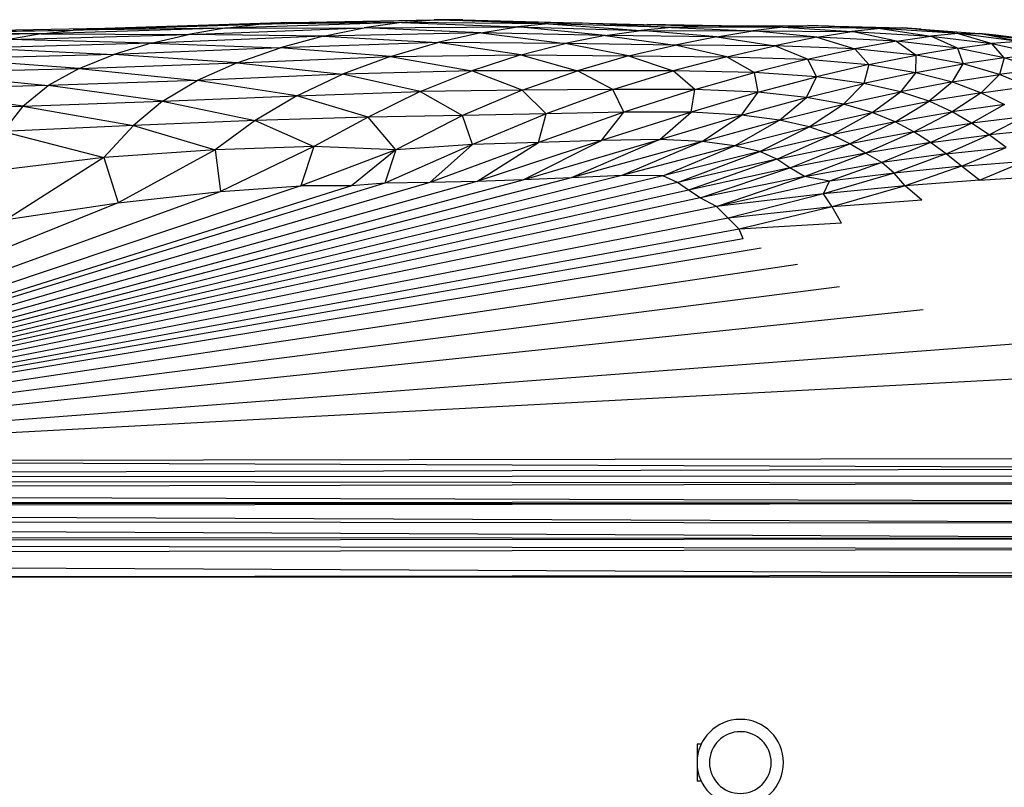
# Model space of a CAD drawing. Header units: millimetres. Extents: x -50 to 1200, y -70 to 65.
# Tile 14 of 23: x 623 to 703, y -2 to 60. Entities that reach past the tile are written whole.
import ezdxf

# ---------------------------------------------------------------- set-up
doc = ezdxf.new("R2010")
doc.units = ezdxf.units.MM

msp = doc.modelspace()

# ---------------------------------------------------------------- linework, layer by layer
at = {"color": 7, "linetype": 'Continuous', "lineweight": 25}
for p, q in [((645, 59.769), (629.922, 59.268)), ((642.383, 59.628), (656.582, 59.97)), ((645, 59.769), (642.383, 59.628)), ((645, 59.769), (656.582, 59.97)), ((653.938, 59.765), (656.582, 59.97)), ((658.903, 59.984), (656.582, 59.97)), ((665.828, 59.662), (656.582, 59.97)), ((656.582, 59.97), (668.034, 59.731)), ((658.903, 59.984), (668.034, 59.731)), ((612.101, 58.88), (627.359, 59.127)), ((629.922, 59.268), (614.438, 59.001)), ((614.438, 59.001), (627.359, 59.127)), ((639.621, 59.311), (624.774, 58.837)), ((624.774, 58.837), (627.359, 59.127)), ((627.359, 59.127), (642.383, 59.628)), ((639.621, 59.311), (627.359, 59.127)), ((629.922, 59.268), (627.359, 59.127)), ((629.922, 59.268), (642.383, 59.628)), ((636.688, 58.798), (650.907, 59.328)), ((639.621, 59.311), (636.688, 58.798)), ((653.938, 59.765), (639.621, 59.311)), ((639.621, 59.311), (642.383, 59.628)), ((639.621, 59.311), (650.907, 59.328)), ((653.938, 59.765), (642.383, 59.628)), ((647.582, 58.641), (650.907, 59.328)), ((653.938, 59.765), (650.907, 59.328)), ((650.907, 59.328), (663.306, 59.407)), ((660.352, 58.917), (650.907, 59.328)), ((653.938, 59.765), (663.306, 59.407)), ((665.828, 59.662), (653.938, 59.765)), ((660.352, 58.917), (663.306, 59.407)), ((665.828, 59.662), (663.306, 59.407)), ((670.416, 58.704), (663.306, 59.407)), ((663.306, 59.407), (673.291, 59.114)), ((665.828, 59.662), (668.034, 59.731)), ((675.781, 59.365), (665.828, 59.662)), ((665.828, 59.662), (673.291, 59.114)), ((675.781, 59.365), (668.034, 59.731)), ((668.034, 59.731), (677.919, 59.493)), ((670.416, 58.704), (673.291, 59.114)), ((675.781, 59.365), (673.291, 59.114)), ((679.453, 58.594), (673.291, 59.114)), ((673.291, 59.114), (682.363, 59.083)), ((679.793, 59.496), (673.818, 59.592)), ((675.781, 59.365), (677.919, 59.493)), ((684.794, 59.386), (675.781, 59.365)), ((675.781, 59.365), (682.363, 59.083)), ((677.919, 59.493), (686.806, 59.507)), ((679.793, 59.496), (677.919, 59.493)), ((684.794, 59.386), (677.919, 59.493)), ((679.453, 58.594), (682.363, 59.083)), ((679.793, 59.496), (686.806, 59.507)), ((684.794, 59.386), (682.363, 59.083)), ((687.539, 58.561), (682.363, 59.083)), ((682.363, 59.083), (690.388, 59.022)), ((684.794, 59.386), (686.806, 59.507)), ((684.794, 59.386), (690.388, 59.022)), ((692.686, 59.266), (684.794, 59.386)), ((692.686, 59.266), (686.806, 59.507)), ((686.806, 59.507), (694.507, 59.32)), ((688.507, 59.469), (686.806, 59.507)), ((687.539, 58.561), (690.388, 59.022)), ((688.507, 59.469), (694.507, 59.32)), ((692.686, 59.266), (690.388, 59.022)), ((693.98, 58.258), (690.388, 59.022)), ((690.388, 59.022), (696.771, 58.662)), ((692.686, 59.266), (694.507, 59.32)), ((692.686, 59.266), (696.771, 58.662)), ((698.983, 58.856), (692.686, 59.266)), ((698.983, 58.856), (694.507, 59.32)), ((694.507, 59.32), (700.688, 58.871)), ((695.984, 59.223), (694.507, 59.32)), ((695.984, 59.223), (700.688, 58.871)), ((624.774, 58.837), (609.832, 58.614)), ((624.774, 58.837), (612.101, 58.88)), ((624.774, 58.837), (622.161, 58.369)), ((622.161, 58.369), (636.688, 58.798)), ((633.657, 58.088), (622.161, 58.369)), ((624.774, 58.837), (636.688, 58.798)), ((633.657, 58.088), (636.688, 58.798)), ((647.582, 58.641), (633.657, 58.088)), ((647.582, 58.641), (636.688, 58.798)), ((647.582, 58.641), (644.105, 57.699)), ((660.352, 58.917), (647.582, 58.641)), ((647.582, 58.641), (656.873, 58.127)), ((660.352, 58.917), (656.873, 58.127)), ((660.352, 58.917), (667.174, 58.071)), ((670.416, 58.704), (660.352, 58.917)), ((670.416, 58.704), (667.174, 58.071)), ((679.453, 58.594), (670.416, 58.704)), ((670.416, 58.704), (676.078, 57.932)), ((679.453, 58.594), (676.078, 57.932)), ((679.453, 58.594), (684.146, 57.882)), ((687.539, 58.561), (679.453, 58.594)), ((687.539, 58.561), (684.146, 57.882)), ((693.98, 58.258), (687.539, 58.561)), ((687.539, 58.561), (690.628, 57.633)), ((693.98, 58.258), (690.628, 57.633)), ((693.98, 58.258), (696.771, 58.662)), ((698.918, 57.683), (693.98, 58.258)), ((693.98, 58.258), (695.577, 57.118)), ((698.983, 58.856), (696.771, 58.662)), ((698.918, 57.683), (696.771, 58.662)), ((696.771, 58.662), (701.7, 58.045)), ((698.983, 58.856), (700.688, 58.871)), ((698.983, 58.856), (701.7, 58.045)), ((703.899, 58.217), (698.983, 58.856)), ((703.899, 58.217), (700.688, 58.871)), ((700.688, 58.871), (705.578, 58.222)), ((702.025, 58.744), (700.688, 58.871)), ((703.899, 58.217), (701.7, 58.045)), ((706.864, 58.09), (702.025, 58.744)), ((702.025, 58.744), (705.578, 58.222)), ((633.657, 58.088), (619.57, 57.702)), ((619.57, 57.702), (630.657, 57.171)), ((633.657, 58.088), (630.657, 57.171)), ((644.105, 57.699), (630.657, 57.171)), ((633.657, 58.088), (644.105, 57.699)), ((640.635, 56.505), (644.105, 57.699)), ((656.873, 58.127), (644.105, 57.699)), ((653.028, 57.002), (644.105, 57.699)), ((653.028, 57.002), (656.873, 58.127)), ((663.573, 57.143), (656.873, 58.127)), ((667.174, 58.071), (656.873, 58.127)), ((663.573, 57.143), (667.174, 58.071)), ((672.3, 57.05), (667.174, 58.071)), ((676.078, 57.932), (667.174, 58.071)), ((672.3, 57.05), (676.078, 57.932)), ((680.258, 56.989), (676.078, 57.932)), ((684.146, 57.882), (676.078, 57.932)), ((680.258, 56.989), (684.146, 57.882)), ((686.785, 56.789), (684.146, 57.882)), ((690.628, 57.633), (684.146, 57.882)), ((686.785, 56.789), (690.628, 57.633)), ((691.752, 56.346), (690.628, 57.633)), ((695.577, 57.118), (690.628, 57.633)), ((698.918, 57.683), (695.577, 57.118)), ((698.918, 57.683), (701.7, 58.045)), ((698.918, 57.683), (699.377, 56.405)), ((702.709, 56.909), (698.918, 57.683)), ((702.709, 56.909), (701.7, 58.045)), ((701.7, 58.045), (705.497, 57.235)), ((630.657, 57.171), (617.094, 56.826)), ((627.832, 56.031), (617.094, 56.826)), ((627.832, 56.031), (630.657, 57.171)), ((640.635, 56.505), (630.657, 57.171)), ((640.635, 56.505), (653.028, 57.002)), ((653.028, 57.002), (649.148, 55.564)), ((653.028, 57.002), (663.573, 57.143)), ((653.028, 57.002), (659.609, 55.853)), ((663.573, 57.143), (659.609, 55.853)), ((663.573, 57.143), (668.165, 55.858)), ((663.573, 57.143), (672.3, 57.05)), ((672.3, 57.05), (668.165, 55.858)), ((672.3, 57.05), (675.905, 55.839)), ((672.3, 57.05), (680.258, 56.989)), ((680.258, 56.989), (675.905, 55.839)), ((680.258, 56.989), (686.785, 56.789)), ((680.258, 56.989), (682.492, 55.712)), ((686.785, 56.789), (682.492, 55.712)), ((686.785, 56.789), (691.752, 56.346)), ((686.785, 56.789), (687.504, 55.358)), ((691.752, 56.346), (695.577, 57.118)), ((695.567, 55.714), (695.577, 57.118)), ((699.377, 56.405), (695.577, 57.118)), ((702.709, 56.909), (699.377, 56.405)), ((702.709, 56.909), (702.317, 55.546)), ((702.709, 56.909), (705.497, 57.235)), ((705.639, 55.98), (702.709, 56.909)), ((614.848, 55.727), (627.832, 56.031)), ((627.832, 56.031), (625.33, 54.651)), ((627.832, 56.031), (640.635, 56.505)), ((627.832, 56.031), (637.4, 55.069)), ((640.635, 56.505), (637.4, 55.069)), ((640.635, 56.505), (649.148, 55.564)), ((659.609, 55.853), (649.148, 55.564)), ((655.433, 54.173), (659.609, 55.853)), ((668.165, 55.858), (659.609, 55.853)), ((663.684, 54.272), (659.609, 55.853)), ((663.684, 54.272), (668.165, 55.858)), ((671.042, 54.329), (668.165, 55.858)), ((675.905, 55.839), (668.165, 55.858)), ((671.042, 54.329), (675.905, 55.839)), ((677.658, 54.332), (675.905, 55.839)), ((682.492, 55.712), (675.905, 55.839)), ((691.752, 56.346), (687.504, 55.358)), ((691.752, 56.346), (691.34, 54.821)), ((691.752, 56.346), (695.567, 55.714)), ((695.567, 55.714), (699.377, 56.405)), ((698.522, 54.943), (699.377, 56.405)), ((702.317, 55.546), (699.377, 56.405)), ((705.639, 55.98), (702.317, 55.546)), ((614.848, 55.727), (625.33, 54.651)), ((637.4, 55.069), (625.33, 54.651)), ((634.572, 53.387), (637.4, 55.069)), ((649.148, 55.564), (637.4, 55.069)), ((645.455, 53.831), (637.4, 55.069)), ((645.455, 53.831), (649.148, 55.564)), ((655.433, 54.173), (649.148, 55.564)), ((677.658, 54.332), (682.492, 55.712)), ((682.805, 54.112), (682.492, 55.712)), ((687.504, 55.358), (682.492, 55.712)), ((682.805, 54.112), (687.504, 55.358)), ((686.693, 53.694), (687.504, 55.358)), ((691.34, 54.821), (687.504, 55.358)), ((695.567, 55.714), (691.34, 54.821)), ((695.567, 55.714), (694.311, 54.15)), ((695.567, 55.714), (698.522, 54.943)), ((698.522, 54.943), (702.317, 55.546)), ((700.843, 54.07), (702.317, 55.546)), ((704.63, 54.579), (702.317, 55.546)), ((625.33, 54.651), (612.946, 54.379)), ((623.284, 52.996), (612.946, 54.379)), ((623.284, 52.996), (625.33, 54.651)), ((634.572, 53.387), (625.33, 54.651)), ((663.684, 54.272), (655.433, 54.173)), ((663.684, 54.272), (658.867, 52.219)), ((671.042, 54.329), (663.684, 54.272)), ((665.65, 52.368), (663.684, 54.272)), ((671.042, 54.329), (665.65, 52.368)), ((677.658, 54.332), (671.042, 54.329)), ((671.916, 52.491), (671.042, 54.329)), ((677.658, 54.332), (671.916, 52.491)), ((677.382, 52.5), (677.658, 54.332)), ((682.805, 54.112), (677.658, 54.332)), ((686.693, 53.694), (691.34, 54.821)), ((689.689, 53.137), (691.34, 54.821)), ((694.311, 54.15), (691.34, 54.821)), ((698.522, 54.943), (694.311, 54.15)), ((698.522, 54.943), (696.637, 53.378)), ((698.522, 54.943), (700.843, 54.07)), ((700.843, 54.07), (704.63, 54.579)), ((634.572, 53.387), (645.455, 53.831)), ((645.455, 53.831), (642.098, 51.826)), ((645.455, 53.831), (655.433, 54.173)), ((651.217, 52.105), (645.455, 53.831)), ((655.433, 54.173), (651.217, 52.105)), ((655.433, 54.173), (658.867, 52.219)), ((682.805, 54.112), (677.382, 52.5)), ((681.443, 52.257), (682.805, 54.112)), ((681.443, 52.257), (686.693, 53.694)), ((686.693, 53.694), (682.805, 54.112)), ((684.526, 51.845), (686.693, 53.694)), ((689.689, 53.137), (686.693, 53.694)), ((689.689, 53.137), (694.311, 54.15)), ((692.024, 52.472), (694.311, 54.15)), ((696.637, 53.378), (694.311, 54.15)), ((700.843, 54.07), (696.637, 53.378)), ((700.843, 54.07), (698.502, 52.53)), ((700.843, 54.07), (702.721, 53.124)), ((611.444, 52.723), (623.284, 52.996)), ((623.284, 52.996), (621.685, 50.925)), ((623.284, 52.996), (634.572, 53.387)), ((623.284, 52.996), (632.239, 51.41)), ((634.572, 53.387), (632.239, 51.41)), ((634.572, 53.387), (642.098, 51.826)), ((684.526, 51.845), (689.689, 53.137)), ((686.916, 51.311), (689.689, 53.137)), ((692.024, 52.472), (689.689, 53.137)), ((692.024, 52.472), (696.637, 53.378)), ((693.869, 51.724), (696.637, 53.378)), ((698.502, 52.53), (696.637, 53.378)), ((702.721, 53.124), (698.502, 52.53)), ((702.721, 53.124), (700.073, 51.624)), ((642.098, 51.826), (632.239, 51.41)), ((642.098, 51.826), (638.861, 49.446)), ((651.217, 52.105), (642.098, 51.826)), ((642.098, 51.826), (646.831, 49.723)), ((651.217, 52.105), (646.831, 49.723)), ((658.867, 52.219), (651.217, 52.105)), ((653.459, 49.465), (651.217, 52.105)), ((658.867, 52.219), (653.459, 49.465)), ((665.65, 52.368), (658.867, 52.219)), ((659.68, 49.885), (658.867, 52.219)), ((665.65, 52.368), (659.68, 49.885)), ((671.916, 52.491), (665.023, 50.056)), ((665.023, 50.056), (665.65, 52.368)), ((671.916, 52.491), (665.65, 52.368)), ((677.382, 52.5), (670.121, 50.205)), ((670.121, 50.205), (671.916, 52.491)), ((677.382, 52.5), (671.916, 52.491)), ((674.836, 50.301), (677.382, 52.5)), ((674.836, 50.301), (681.443, 52.257)), ((681.443, 52.257), (677.382, 52.5)), ((678.271, 50.125), (681.443, 52.257)), ((678.271, 50.125), (684.526, 51.845)), ((680.873, 49.779), (684.526, 51.845)), ((684.526, 51.845), (681.443, 52.257)), ((686.916, 51.311), (684.526, 51.845)), ((686.916, 51.311), (692.024, 52.472)), ((688.767, 50.674), (692.024, 52.472)), ((693.869, 51.724), (692.024, 52.472)), ((693.869, 51.724), (698.502, 52.53)), ((695.391, 50.913), (698.502, 52.53)), ((700.073, 51.624), (698.502, 52.53)), ((704.326, 52.122), (700.073, 51.624)), ((704.326, 52.122), (701.486, 50.663)), ((632.239, 51.41), (621.685, 50.925)), ((632.239, 51.41), (629.846, 48.831)), ((632.239, 51.41), (638.861, 49.446)), ((680.873, 49.779), (686.916, 51.311)), ((682.941, 49.314), (686.916, 51.311)), ((688.767, 50.674), (686.916, 51.311)), ((693.869, 51.724), (688.767, 50.674)), ((693.869, 51.724), (690.205, 49.951)), ((695.391, 50.913), (693.869, 51.724)), ((695.391, 50.913), (700.073, 51.624)), ((696.753, 50.057), (700.073, 51.624)), ((701.486, 50.663), (700.073, 51.624)), ((705.812, 51.073), (701.486, 50.663)), ((621.685, 50.925), (629.846, 48.831)), ((670.121, 50.205), (660.017, 46.898)), ((663.786, 47.018), (674.836, 50.301)), ((663.786, 47.018), (670.121, 50.205)), ((670.121, 50.205), (665.023, 50.056)), ((674.836, 50.301), (667.657, 47.176)), ((674.836, 50.301), (670.121, 50.205)), ((678.271, 50.125), (674.836, 50.301)), ((682.941, 49.314), (688.767, 50.674)), ((684.293, 48.685), (688.767, 50.674)), ((690.205, 49.951), (688.767, 50.674)), ((695.391, 50.913), (690.205, 49.951)), ((695.391, 50.913), (691.477, 49.189)), ((696.753, 50.057), (695.391, 50.913)), ((696.753, 50.057), (701.486, 50.663)), ((698.016, 49.141), (701.486, 50.663)), ((702.867, 49.637), (701.486, 50.663)), ((638.861, 49.446), (629.846, 48.831)), ((638.861, 49.446), (630.999, 45.166)), ((646.831, 49.723), (638.861, 49.446)), ((638.861, 49.446), (639.283, 46.082)), ((646.831, 49.723), (639.283, 46.082)), ((646.831, 49.723), (645.78, 46.529)), ((653.459, 49.465), (645.78, 46.529)), ((653.459, 49.465), (646.831, 49.723)), ((653.459, 49.465), (649.88, 46.535)), ((659.68, 49.885), (652.583, 46.755)), ((653.459, 49.465), (652.583, 46.755)), ((659.68, 49.885), (653.459, 49.465)), ((665.023, 50.056), (656.216, 46.807)), ((656.216, 46.807), (659.68, 49.885)), ((665.023, 50.056), (659.68, 49.885)), ((660.017, 46.898), (665.023, 50.056)), ((678.271, 50.125), (667.657, 47.176)), ((678.271, 50.125), (671.751, 47.368)), ((680.873, 49.779), (671.751, 47.368)), ((675.088, 47.345), (680.873, 49.779)), ((680.873, 49.779), (678.271, 50.125)), ((682.941, 49.314), (680.873, 49.779)), ((684.293, 48.685), (690.205, 49.951)), ((685.355, 47.985), (690.205, 49.951)), ((691.477, 49.189), (690.205, 49.951)), ((696.753, 50.057), (691.477, 49.189)), ((696.753, 50.057), (692.793, 48.437)), ((698.016, 49.141), (696.753, 50.057)), ((698.016, 49.141), (702.867, 49.637)), ((699.249, 48.127), (702.867, 49.637)), ((629.846, 48.831), (619.045, 47.525)), ((629.846, 48.831), (621.95, 43.811)), ((629.846, 48.831), (630.999, 45.166)), ((682.941, 49.314), (675.088, 47.345)), ((676.273, 46.803), (682.941, 49.314)), ((684.293, 48.685), (676.273, 46.803)), ((684.293, 48.685), (677.163, 46.188)), ((684.293, 48.685), (682.941, 49.314)), ((685.355, 47.985), (684.293, 48.685)), ((691.477, 49.189), (685.355, 47.985)), ((686.543, 47.303), (691.477, 49.189)), ((692.793, 48.437), (691.477, 49.189)), ((698.016, 49.141), (692.793, 48.437)), ((698.016, 49.141), (693.807, 47.576)), ((699.249, 48.127), (698.016, 49.141)), ((685.355, 47.985), (677.163, 46.188)), ((678.094, 45.559), (685.355, 47.985)), ((686.543, 47.303), (685.355, 47.985)), ((686.543, 47.303), (692.793, 48.437)), ((692.793, 48.437), (688.564, 46.921)), ((693.807, 47.576), (692.793, 48.437)), ((699.249, 48.127), (693.807, 47.576)), ((699.249, 48.127), (694.679, 46.534)), ((699.249, 48.127), (704.383, 48.535)), ((700.719, 47.011), (699.249, 48.127)), ((700.719, 47.011), (704.383, 48.535)), ((671.751, 47.368), (579.181, 24.262)), ((675.088, 47.345), (579.181, 24.262)), ((667.657, 47.176), (579.181, 24.262)), ((579.181, 24.262), (663.786, 47.018)), ((663.786, 47.018), (660.017, 46.898)), ((667.657, 47.176), (663.786, 47.018)), ((671.751, 47.368), (667.657, 47.176)), ((675.088, 47.345), (671.751, 47.368)), ((676.273, 46.803), (675.088, 47.345)), ((686.543, 47.303), (678.094, 45.559)), ((679.433, 44.869), (686.543, 47.303)), ((688.564, 46.921), (686.543, 47.303)), ((693.807, 47.576), (688.083, 45.891)), ((693.807, 47.576), (688.564, 46.921)), ((694.679, 46.534), (693.807, 47.576)), ((700.719, 47.011), (706.249, 47.36)), ((660.017, 46.898), (579.181, 24.262)), ((656.216, 46.807), (579.181, 24.262)), ((676.273, 46.803), (579.181, 24.262)), ((652.583, 46.755), (579.181, 24.262)), ((649.88, 46.535), (579.181, 24.262)), ((645.78, 46.529), (579.181, 24.262)), ((639.283, 46.082), (645.78, 46.529)), ((649.88, 46.535), (645.78, 46.529)), ((652.583, 46.755), (649.88, 46.535)), ((656.216, 46.807), (652.583, 46.755)), ((660.017, 46.898), (656.216, 46.807)), ((677.163, 46.188), (676.273, 46.803)), ((688.564, 46.921), (679.433, 44.869)), ((688.083, 45.891), (688.564, 46.921)), ((694.679, 46.534), (688.083, 45.891)), ((694.679, 46.534), (688.795, 44.828)), ((700.719, 47.011), (694.679, 46.534)), ((696.044, 45.381), (694.679, 46.534)), ((677.163, 46.188), (579.181, 24.262)), ((579.181, 24.262), (639.283, 46.082)), ((678.094, 45.559), (579.181, 24.262)), ((630.999, 45.166), (639.283, 46.082)), ((678.094, 45.559), (677.163, 46.188)), ((679.433, 44.869), (678.094, 45.559)), ((688.083, 45.891), (679.433, 44.869)), ((688.083, 45.891), (680.354, 43.92)), ((688.795, 44.828), (688.083, 45.891)), ((630.999, 45.166), (579.181, 24.262)), ((679.433, 44.869), (579.181, 24.262)), ((621.95, 43.811), (630.999, 45.166)), ((680.354, 43.92), (679.433, 44.869)), ((688.795, 44.828), (680.354, 43.92)), ((688.795, 44.828), (681.246, 43.039)), ((696.044, 45.381), (688.795, 44.828)), ((689.536, 43.52), (688.795, 44.828)), ((680.354, 43.92), (579.181, 24.262)), ((681.246, 43.039), (680.354, 43.92)), ((681.246, 43.039), (579.181, 24.262)), ((689.536, 43.52), (681.246, 43.039)), ((681.583, 42.243), (681.246, 43.039)), ((681.583, 42.243), (579.181, 24.262)), ((683.024, 41.504), (579.181, 24.262)), ((685.979, 40.167), (579.181, 24.262)), ((689.37, 38.364), (579.181, 24.262)), ((696.144, 36.491), (579.181, 24.262)), ((711.246, 34.326), (579.181, 24.262)), ((735.85, 32.628), (579.181, 24.262)), ((579.181, 24.262), (736.235, 24.537)), ((736.218, 23.655), (579.181, 24.262)), ((736.218, 23.655), (421.984, 22.855)), ((736.205, 23.074), (421.984, 22.855)), ((736.196, 22.446), (421.984, 22.855)), ((736.196, 22.446), (421.991, 21.869)), ((736.198, 20.951), (421.991, 21.869)), ((736.198, 20.951), (422.025, 20.796)), ((736.199, 20.825), (422.025, 20.796)), ((736.199, 20.825), (422.041, 20.501)), ((736.221, 19.222), (422.041, 20.501)), ((736.24, 17.989), (422.113, 19.471)), ((736.221, 19.222), (422.113, 19.471)), ((736.24, 17.989), (422.268, 18.145)), ((422.306, 17.71), (736.24, 17.989)), ((422.306, 17.71), (736.252, 17.17)), ((422.297, 16.562), (736.252, 17.17)), ((422.297, 16.562), (736.273, 15.073)), ((707.848, 14.864), (447.848, 14.864)), ((573.926, 14.864), (736.273, 15.073)), ((678.186, 1.364), (677.848, 1.364)), ((677.848, 1.364), (677.848, -1.636)), ((678.186, -1.636), (677.848, -1.636))]:
    msp.add_line(p, q, dxfattribs=at)
for radius, start, end in [(3.5, 90, 270), (3.5, 270, 90), (2.5, 90, 270), (2.5, 270, 90)]:
    msp.add_arc((681.348, -0.136), radius, start, end, dxfattribs=at)
msp.add_open_spline([(681.684, 2.344), (681.669, 2.346), (681.65, 2.348), (681.63, 2.35), (681.625, 2.35), (681.623, 2.35), (681.623, 2.35), (681.566, 2.356), (681.493, 2.361), (681.415, 2.363), (681.391, 2.364), (681.383, 2.364), (681.38, 2.364)], degree=3, knots=[0, 0, 0, 0, 0.1503992, 0.1888353, 0.198861, 0.2015757, 0.2023585, 0.2027583, 0.7628276, 0.9216822, 0.9708675, 1, 1, 1, 1], dxfattribs=at)

doc.saveas('drawing.dxf')
